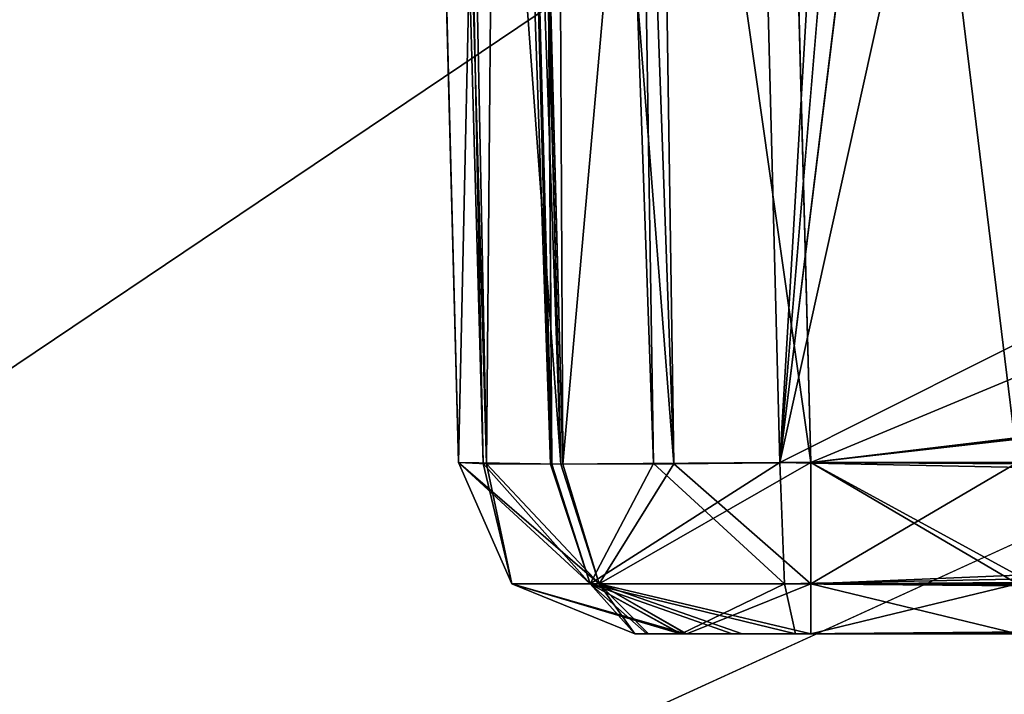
# Model space of a CAD drawing. Header units: millimetres. Extents: x -55 to 55, y -4 to 85.
# Tile 6 of 256: x -49.608 to -48.21, y 1.914 to 2.872. Entities that reach past the tile are written whole.
import ezdxf

# ---------------------------------------------------------------- set-up
doc = ezdxf.new("R2010")
doc.units = ezdxf.units.MM
doc.header["$LTSCALE"] = 74.742497
for name, color, linetype in [('10', 7, 'CONTINUOUS'), ('1081', 7, 'CONTINUOUS'), ('1082', 7, 'CONTINUOUS'), ('1083', 7, 'CONTINUOUS'), ('1084', 7, 'CONTINUOUS'), ('11', 7, 'CONTINUOUS'), ('196', 7, 'CONTINUOUS'), ('197', 7, 'CONTINUOUS'), ('20', 7, 'CONTINUOUS'), ('210', 7, 'CONTINUOUS'), ('211', 7, 'CONTINUOUS'), ('22', 7, 'CONTINUOUS'), ('241', 7, 'CONTINUOUS'), ('243', 7, 'CONTINUOUS'), ('346', 7, 'CONTINUOUS'), ('368', 7, 'CONTINUOUS'), ('369', 7, 'CONTINUOUS'), ('370', 7, 'CONTINUOUS'), ('371', 7, 'CONTINUOUS'), ('384', 7, 'CONTINUOUS'), ('387', 7, 'CONTINUOUS'), ('389', 7, 'CONTINUOUS'), ('390', 7, 'CONTINUOUS'), ('562', 7, 'CONTINUOUS'), ('563', 7, 'CONTINUOUS'), ('569', 7, 'CONTINUOUS'), ('570', 7, 'CONTINUOUS'), ('609', 7, 'CONTINUOUS'), ('610', 7, 'CONTINUOUS'), ('611', 7, 'CONTINUOUS'), ('612', 7, 'CONTINUOUS'), ('613', 7, 'CONTINUOUS'), ('623', 7, 'CONTINUOUS'), ('624', 7, 'CONTINUOUS'), ('625', 7, 'CONTINUOUS'), ('626', 7, 'CONTINUOUS'), ('627', 7, 'CONTINUOUS'), ('631', 7, 'CONTINUOUS'), ('632', 7, 'CONTINUOUS'), ('633', 7, 'CONTINUOUS'), ('634', 7, 'CONTINUOUS'), ('635', 7, 'CONTINUOUS'), ('783', 7, 'CONTINUOUS'), ('8', 7, 'CONTINUOUS'), ('8028', 7, 'CONTINUOUS'), ('8030', 7, 'CONTINUOUS'), ('8091', 7, 'CONTINUOUS'), ('8093', 7, 'CONTINUOUS')]:
    doc.layers.add(name, color=color, linetype=linetype)

msp = doc.modelspace()

# ---------------------------------------------------------------- linework, layer by layer
at = {"layer": '10', "color": 213, "linetype": 'Continuous', "true_color": 0xdb7ad1}
for points in [[(-8.579, 2.2435, -48.985), (-48.924, 19, -49.4238), (-19.2868, 5.6396, -49.074), (-8.579, 2.2435, -48.985)], [(-8.1769, 19, -49.4238), (-48.924, 19, -49.4238), (-8.579, 2.2435, -48.985), (-8.1769, 19, -49.4238)], [(-21.0049, 5.3052, -49.0652), (-48.924, 19, -49.4238), (-21.0851, 2.2435, -48.985), (-21.0049, 5.3052, -49.0652)], [(-48.924, 19, -49.4238), (-48.4852, 2.2435, -48.985), (-21.0851, 2.2435, -48.985), (-48.924, 19, -49.4238)]]:
    msp.add_3dface(points, dxfattribs=at)
at = {"layer": '1081', "color": 213, "linetype": 'Continuous', "true_color": 0xdb7ad1}
for points in [[(-40.1413, 2.2435, 7.3472), (-48.5288, 2.2435, 8.081), (-48.5222, 2.0709, 8.1562), (-40.1413, 2.2435, 7.3472)], [(-40.1347, 2.0709, 7.4224), (-40.1413, 2.2435, 7.3472), (-48.5222, 2.0709, 8.1562), (-40.1347, 2.0709, 7.4224)], [(-48.507, 2, 8.33), (-40.1347, 2.0709, 7.4224), (-48.5222, 2.0709, 8.1562), (-48.507, 2, 8.33)], [(-48.507, 2, 8.33), (-40.1195, 2, 7.5962), (-40.1347, 2.0709, 7.4224), (-48.507, 2, 8.33)]]:
    msp.add_3dface(points, dxfattribs=at)
at = {"layer": '1082', "color": 213, "linetype": 'Continuous', "true_color": 0xdb7ad1}
for points in [[(-48.8546, 2.2411, 8.2423), (-48.985, 2.2435, 8.579), (-48.7981, 2.0709, 8.2923), (-48.8546, 2.2411, 8.2423)], [(-48.985, 2.2435, 8.579), (-48.9096, 2.0709, 8.579), (-48.7981, 2.0709, 8.2923), (-48.985, 2.2435, 8.579)], [(-48.7084, 2.2417, 8.1318), (-48.8546, 2.2411, 8.2423), (-48.7981, 2.0709, 8.2923), (-48.7084, 2.2417, 8.1318)], [(-48.5222, 2.0709, 8.1562), (-48.7084, 2.2417, 8.1318), (-48.7981, 2.0709, 8.2923), (-48.5222, 2.0709, 8.1562)], [(-48.5288, 2.2435, 8.081), (-48.7084, 2.2417, 8.1318), (-48.5222, 2.0709, 8.1562), (-48.5288, 2.2435, 8.081)], [(-48.7351, 2, 8.579), (-48.6699, 2, 8.4106), (-48.9096, 2.0709, 8.579), (-48.7351, 2, 8.579)], [(-48.9096, 2.0709, 8.579), (-48.6699, 2, 8.4106), (-48.7981, 2.0709, 8.2923), (-48.9096, 2.0709, 8.579)], [(-48.6699, 2, 8.4106), (-48.5968, 2, 8.3553), (-48.7981, 2.0709, 8.2923), (-48.6699, 2, 8.4106)], [(-48.507, 2, 8.33), (-48.5222, 2.0709, 8.1562), (-48.7981, 2.0709, 8.2923), (-48.507, 2, 8.33)], [(-48.5968, 2, 8.3553), (-48.507, 2, 8.33), (-48.7981, 2.0709, 8.2923), (-48.5968, 2, 8.3553)]]:
    msp.add_3dface(points, dxfattribs=at)
at = {"layer": '1083', "color": 213, "linetype": 'Continuous', "true_color": 0xdb7ad1}
for points in [[(-48.985, 2.2435, 22.8899), (-48.9455, 2.2414, 23.0846), (-48.9096, 2.0709, 22.8899), (-48.985, 2.2435, 22.8899)], [(-48.9455, 2.2414, 23.0846), (-48.837, 2.2407, 23.2449), (-48.7853, 2.0709, 23.19), (-48.9455, 2.2414, 23.0846)], [(-48.9096, 2.0709, 22.8899), (-48.9455, 2.2414, 23.0846), (-48.7853, 2.0709, 23.19), (-48.9096, 2.0709, 22.8899)], [(-48.837, 2.2407, 23.2449), (-48.4852, 2.2435, 23.3897), (-48.7853, 2.0709, 23.19), (-48.837, 2.2407, 23.2449)], [(-48.4852, 2.2435, 23.3897), (-48.4852, 2.0709, 23.3143), (-48.7853, 2.0709, 23.19), (-48.4852, 2.2435, 23.3897)], [(-48.7351, 2, 22.8899), (-48.9096, 2.0709, 22.8899), (-48.7853, 2.0709, 23.19), (-48.7351, 2, 22.8899)], [(-48.6611, 2, 23.0674), (-48.7154, 2, 22.9873), (-48.7853, 2.0709, 23.19), (-48.6611, 2, 23.0674)], [(-48.4852, 2.0709, 23.3143), (-48.6611, 2, 23.0674), (-48.7853, 2.0709, 23.19), (-48.4852, 2.0709, 23.3143)], [(-48.7154, 2, 22.9873), (-48.7351, 2, 22.8899), (-48.7853, 2.0709, 23.19), (-48.7154, 2, 22.9873)], [(-48.4852, 2, 23.1398), (-48.6611, 2, 23.0674), (-48.4852, 2.0709, 23.3143), (-48.4852, 2, 23.1398)]]:
    msp.add_3dface(points, dxfattribs=at)
at = {"layer": '1084', "color": 213, "linetype": 'Continuous', "true_color": 0xdb7ad1}
for points in [[(-48.9096, 2.0709, 25.0601), (-48.985, 2.2435, 25.0601), (-48.9096, 2.0709, 48.4852), (-48.9096, 2.0709, 25.0601)], [(-48.985, 2.2435, 25.0601), (-48.985, 2.2435, 48.4852), (-48.9096, 2.0709, 48.4852), (-48.985, 2.2435, 25.0601)], [(-48.7351, 2, 48.4852), (-48.7351, 2, 25.0601), (-48.9096, 2.0709, 25.0601), (-48.7351, 2, 48.4852)], [(-48.7351, 2, 48.4852), (-48.9096, 2.0709, 25.0601), (-48.9096, 2.0709, 48.4852), (-48.7351, 2, 48.4852)]]:
    msp.add_3dface(points, dxfattribs=at)
at = {"layer": '11', "color": 213, "linetype": 'Continuous', "true_color": 0xdb7ad1}
for points in [[(-49.4238, 19, 8.1769), (-49.4238, 19, 48.924), (-48.985, 2.2435, 8.579), (-49.4238, 19, 8.1769)], [(-48.985, 2.2435, 25.0601), (-49.0652, 5.3052, 24.9799), (-49.4238, 19, 48.924), (-48.985, 2.2435, 25.0601)], [(-49.4238, 19, -8.1769), (-49.0719, 5.5618, -24.8273), (-48.985, 2.2435, -48.4852), (-49.4238, 19, -8.1769)], [(-48.985, 2.2435, 48.4852), (-48.985, 2.2435, 25.0601), (-49.4238, 19, 48.924), (-48.985, 2.2435, 48.4852)], [(-49.4238, 19, -48.924), (-49.4238, 19, -8.1769), (-48.985, 2.2435, -48.4852), (-49.4238, 19, -48.924)], [(-48.985, 2.2435, -22.8899), (-49.0652, 5.3052, -22.9701), (-49.4238, 19, -8.1769), (-48.985, 2.2435, -22.8899)], [(-48.985, 2.2435, -8.579), (-48.985, 2.2435, -22.8899), (-49.4238, 19, -8.1769), (-48.985, 2.2435, -8.579)], [(-49.4238, 19, 48.924), (-49.074, 5.6396, 23.2618), (-48.985, 2.2435, 8.579), (-49.4238, 19, 48.924)], [(-49.074, 5.6396, 23.2618), (-49.0719, 5.5618, 23.1227), (-48.985, 2.2435, 8.579), (-49.074, 5.6396, 23.2618)], [(-49.0719, 5.5618, -24.8273), (-49.0685, 5.4307, -24.9452), (-48.985, 2.2435, -48.4852), (-49.0719, 5.5618, -24.8273)], [(-49.0719, 5.5618, 23.1227), (-49.0685, 5.4307, 23.0048), (-48.985, 2.2435, 8.579), (-49.0719, 5.5618, 23.1227)], [(-49.0685, 5.4307, -24.9452), (-49.0652, 5.3052, -24.9799), (-48.985, 2.2435, -48.4852), (-49.0685, 5.4307, -24.9452)], [(-49.0685, 5.4307, 23.0048), (-49.0652, 5.3052, 22.9701), (-48.985, 2.2435, 8.579), (-49.0685, 5.4307, 23.0048)], [(-49.0652, 5.3052, -24.9799), (-48.985, 2.2435, -25.0601), (-48.985, 2.2435, -48.4852), (-49.0652, 5.3052, -24.9799)], [(-49.0652, 5.3052, 22.9701), (-48.985, 2.2435, 22.8899), (-48.985, 2.2435, 8.579), (-49.0652, 5.3052, 22.9701)]]:
    msp.add_3dface(points, dxfattribs=at)
at = {"layer": '196', "color": 213, "linetype": 'Continuous', "true_color": 0xdb7ad1}
for points in [[(-48.9675, 19, 7.679), (-48.5288, 2.2435, 8.081), (-47.5489, 19, 7.5548), (-48.9675, 19, 7.679)], [(-48.5288, 2.2435, 8.081), (-47.4481, 15.1498, 7.6472), (-47.5489, 19, 7.5548), (-48.5288, 2.2435, 8.081)], [(-47.1247, 13.6758, 7.6577), (-47.4481, 15.1498, 7.6472), (-48.5288, 2.2435, 8.081), (-47.1247, 13.6758, 7.6577)], [(-46.2779, 12.426, 7.6164), (-47.1247, 13.6758, 7.6577), (-48.5288, 2.2435, 8.081), (-46.2779, 12.426, 7.6164)], [(-40.2501, 6.3983, 7.2475), (-46.2779, 12.426, 7.6164), (-48.5288, 2.2435, 8.081), (-40.2501, 6.3983, 7.2475)], [(-40.1413, 2.2435, 7.3472), (-40.2501, 6.3983, 7.2475), (-48.5288, 2.2435, 8.081), (-40.1413, 2.2435, 7.3472)]]:
    msp.add_3dface(points, dxfattribs=at)
at = {"layer": '197', "color": 213, "linetype": 'Continuous', "true_color": 0xdb7ad1}
for points in [[(-48.5288, 2.2435, -8.081), (-48.9675, 19, -7.679), (-47.1247, 13.6758, -7.6577), (-48.5288, 2.2435, -8.081)], [(-40.1413, 2.2435, -7.3472), (-48.5288, 2.2435, -8.081), (-47.1247, 13.6758, -7.6577), (-40.1413, 2.2435, -7.3472)]]:
    msp.add_3dface(points, dxfattribs=at)
at = {"layer": '20', "color": 213, "linetype": 'Continuous', "true_color": 0xdb7ad1}
for points in [[(-50.9201, 18.8461, 51.9198), (-50.3474, -3.0262, 51.347), (-6.3066, 18.8461, 51.9198), (-50.9201, 18.8461, 51.9198)], [(-6.3066, 18.8461, 51.9198), (-50.3474, -3.0262, 51.347), (-6.2909, 1.6954, 51.4707), (-6.3066, 18.8461, 51.9198)]]:
    msp.add_3dface(points, dxfattribs=at)
at = {"layer": '210', "color": 213, "linetype": 'Continuous', "true_color": 0xdb7ad1}
for points in [[(-50.9818, 1.4611, 5.8078), (-51.4372, 18.8499, 5.8078), (-48.8083, 13.1198, 5.7213), (-50.9818, 1.4611, 5.8078)], [(-42.6606, 1.97, 5.5169), (-50.9818, 1.4611, 5.8078), (-48.8083, 13.1198, 5.7213), (-42.6606, 1.97, 5.5169)], [(-48.5401, 12.7207, 5.7123), (-42.6606, 1.97, 5.5169), (-48.8083, 13.1198, 5.7213), (-48.5401, 12.7207, 5.7123)], [(-42.7916, 6.9722, 5.5169), (-42.6606, 1.97, 5.5169), (-48.5401, 12.7207, 5.7123), (-42.7916, 6.9722, 5.5169)]]:
    msp.add_3dface(points, dxfattribs=at)
at = {"layer": '211', "color": 213, "linetype": 'Continuous', "true_color": 0xdb7ad1}
for points in [[(-50.9818, 1.4611, -5.8078), (-49.044, 18.8499, -5.7243), (-51.4372, 18.8499, -5.8078), (-50.9818, 1.4611, -5.8078)], [(-48.9057, 13.5719, -5.7243), (-49.044, 18.8499, -5.7243), (-50.9818, 1.4611, -5.8078), (-48.9057, 13.5719, -5.7243)], [(-48.8075, 13.1177, -5.7212), (-48.9057, 13.5719, -5.7243), (-50.9818, 1.4611, -5.8078), (-48.8075, 13.1177, -5.7212)], [(-48.5401, 12.7207, -5.7123), (-48.8075, 13.1177, -5.7212), (-50.9818, 1.4611, -5.8078), (-48.5401, 12.7207, -5.7123)], [(-42.7916, 6.9722, -5.5169), (-48.5401, 12.7207, -5.7123), (-50.9818, 1.4611, -5.8078), (-42.7916, 6.9722, -5.5169)], [(-42.6606, 1.97, -5.5169), (-42.7916, 6.9722, -5.5169), (-50.9818, 1.4611, -5.8078), (-42.6606, 1.97, -5.5169)]]:
    msp.add_3dface(points, dxfattribs=at)
at = {"layer": '22', "color": 213, "linetype": 'Continuous', "true_color": 0xdb7ad1}
for points in [[(-50.3474, -3.0262, -51.347), (-50.9201, 18.8461, -51.9198), (-6.3066, 18.8461, -51.9198), (-50.3474, -3.0262, -51.347)], [(-6.2909, 1.6954, -51.4707), (-50.3474, -3.0262, -51.347), (-6.3066, 18.8461, -51.9198), (-6.2909, 1.6954, -51.4707)]]:
    msp.add_3dface(points, dxfattribs=at)
at = {"layer": '241', "color": 213, "linetype": 'Continuous', "true_color": 0xdb7ad1}
for points in [[(-42.6606, 1.97, -5.5169), (-50.9818, 1.4611, -5.8078), (-50.9798, 1.1074, -5.6618), (-42.6606, 1.97, -5.5169)], [(-42.6606, 1.97, -5.5169), (-50.9798, 1.1074, -5.6618), (-42.6595, 1.9526, -5.5165), (-42.6606, 1.97, -5.5169)], [(-42.6595, 1.9526, -5.5165), (-50.9798, 1.1074, -5.6618), (-42.6441, 1.6172, -5.3703), (-42.6595, 1.9526, -5.5165)]]:
    msp.add_3dface(points, dxfattribs=at)
at = {"layer": '243', "color": 213, "linetype": 'Continuous', "true_color": 0xdb7ad1}
msp.add_3dface([(-50.9818, 1.4611, 5.8078), (-42.6606, 1.97, 5.5169), (-42.6441, 1.6172, 5.3703), (-50.9818, 1.4611, 5.8078)], dxfattribs=at)
at = {"layer": '346', "color": 213, "linetype": 'Continuous', "true_color": 0xdb7ad1}
for points in [[(-48.7351, 2, -25.0601), (-48.7154, 2, -24.9627), (-48.7351, 2, -48.4852), (-48.7351, 2, -25.0601)], [(-48.7351, 2, -48.4852), (-48.7154, 2, -24.9627), (-48.6626, 2, -48.6612), (-48.7351, 2, -48.4852)], [(-48.7351, 2, 8.579), (-48.7154, 2, 22.9873), (-48.6699, 2, 8.4106), (-48.7351, 2, 8.579)], [(-48.7351, 2, 22.8899), (-48.7154, 2, 22.9873), (-48.7351, 2, 8.579), (-48.7351, 2, 22.8899)], [(-48.7177, 2, -8.4872), (-48.6689, 2, -8.4095), (-48.7351, 2, -22.8899), (-48.7177, 2, -8.4872)], [(-48.7351, 2, -22.8899), (-48.6689, 2, -8.4095), (-48.6626, 2, -23.0659), (-48.7351, 2, -22.8899)], [(-48.7351, 2, -8.579), (-48.7177, 2, -8.4872), (-48.7351, 2, -22.8899), (-48.7351, 2, -8.579)], [(-48.7351, 2, 25.0601), (-48.7154, 2, 48.5825), (-48.6626, 2, 24.8841), (-48.7351, 2, 25.0601)], [(-48.7351, 2, 48.4852), (-48.7154, 2, 48.5825), (-48.7351, 2, 25.0601), (-48.7351, 2, 48.4852)], [(-48.7154, 2, 22.9873), (-48.6611, 2, 23.0674), (-48.6699, 2, 8.4106), (-48.7154, 2, 22.9873)], [(-48.7154, 2, -24.9627), (-48.6611, 2, -24.8826), (-48.6626, 2, -48.6612), (-48.7154, 2, -24.9627)], [(-48.7154, 2, 48.5825), (-48.6612, 2, 48.6626), (-48.6626, 2, 24.8841), (-48.7154, 2, 48.5825)], [(-48.6699, 2, 8.4106), (-48.6611, 2, 23.0674), (-48.5968, 2, 8.3553), (-48.6699, 2, 8.4106)], [(-48.6689, 2, -8.4095), (-48.507, 2, -8.33), (-48.6626, 2, -23.0659), (-48.6689, 2, -8.4095)], [(-48.6626, 2, -48.6612), (-48.6611, 2, -24.8826), (-48.5825, 2, -48.7154), (-48.6626, 2, -48.6612)], [(-48.6626, 2, -23.0659), (-48.507, 2, -8.33), (-48.5825, 2, -23.1201), (-48.6626, 2, -23.0659)], [(-48.6626, 2, 24.8841), (-48.6612, 2, 48.6626), (-48.5825, 2, 24.8299), (-48.6626, 2, 24.8841)], [(-48.6612, 2, 48.6626), (-48.4852, 2, 48.7351), (-48.5825, 2, 24.8299), (-48.6612, 2, 48.6626)], [(-48.6611, 2, 23.0674), (-48.4852, 2, 23.1398), (-48.5968, 2, 8.3553), (-48.6611, 2, 23.0674)], [(-48.6611, 2, -24.8826), (-48.4852, 2, -24.8102), (-48.5825, 2, -48.7154), (-48.6611, 2, -24.8826)], [(-48.5968, 2, 8.3553), (-48.4852, 2, 23.1398), (-48.507, 2, 8.33), (-48.5968, 2, 8.3553)], [(-48.5825, 2, -48.7154), (-48.4852, 2, -24.8102), (-48.4852, 2, -48.7351), (-48.5825, 2, -48.7154)], [(-48.5825, 2, -23.1201), (-48.507, 2, -8.33), (-48.4852, 2, -23.1398), (-48.5825, 2, -23.1201)], [(-48.4852, 2, 48.7351), (-48.4852, 2, 24.8102), (-48.5825, 2, 24.8299), (-48.4852, 2, 48.7351)], [(-48.4852, 2, 23.1398), (-48.1914, 2, 23.1398), (-48.507, 2, 8.33), (-48.4852, 2, 23.1398)], [(-48.1914, 2, 23.1398), (-48.1914, 2, 9.5293), (-48.507, 2, 8.33), (-48.1914, 2, 23.1398)], [(-48.507, 2, -8.33), (-40.1195, 2, -7.5962), (-47.5072, 2, -8.7826), (-48.507, 2, -8.33)], [(-48.1914, 2, 9.5293), (-48.1378, 2, 9.2508), (-48.507, 2, 8.33), (-48.1914, 2, 9.5293)], [(-48.1378, 2, 9.2508), (-47.9916, 2, 9.0196), (-48.507, 2, 8.33), (-48.1378, 2, 9.2508)], [(-47.9916, 2, 9.0196), (-47.5072, 2, 8.7826), (-48.507, 2, 8.33), (-47.9916, 2, 9.0196)], [(-48.507, 2, 8.33), (-47.5072, 2, 8.7826), (-40.1195, 2, 7.5962), (-48.507, 2, 8.33)], [(-48.4852, 2, -23.1398), (-48.507, 2, -8.33), (-48.1914, 2, -9.5293), (-48.4852, 2, -23.1398)], [(-48.1914, 2, -9.5293), (-48.507, 2, -8.33), (-47.9975, 2, -9.0261), (-48.1914, 2, -9.5293)], [(-47.9975, 2, -9.0261), (-48.507, 2, -8.33), (-47.7799, 2, -8.8602), (-47.9975, 2, -9.0261)], [(-47.7799, 2, -8.8602), (-48.507, 2, -8.33), (-47.5072, 2, -8.7826), (-47.7799, 2, -8.8602)], [(-47.9713, 2, -47.9725), (-47.4419, 2, -48.1914), (-48.4852, 2, -48.7351), (-47.9713, 2, -47.9725)], [(-48.4852, 2, -48.7351), (-47.4419, 2, -48.1914), (-21.0851, 2, -48.7351), (-48.4852, 2, -48.7351)], [(-48.1914, 2, -47.4419), (-47.9713, 2, -47.9725), (-48.4852, 2, -48.7351), (-48.1914, 2, -47.4419)], [(-48.1914, 2, -24.8102), (-48.1914, 2, -47.4419), (-48.4852, 2, -48.7351), (-48.1914, 2, -24.8102)], [(-48.4852, 2, -24.8102), (-48.1914, 2, -24.8102), (-48.4852, 2, -48.7351), (-48.4852, 2, -24.8102)], [(-48.1914, 2, 47.4419), (-48.4852, 2, 24.8102), (-48.4852, 2, 48.7351), (-48.1914, 2, 47.4419)], [(-48.1914, 2, 24.8102), (-48.4852, 2, 24.8102), (-48.1914, 2, 47.4419), (-48.1914, 2, 24.8102)], [(-48.1914, 2, -23.1398), (-48.4852, 2, -23.1398), (-48.1914, 2, -9.5293), (-48.1914, 2, -23.1398)], [(-21.0851, 2, 48.7351), (-47.4419, 2, 48.1914), (-48.4852, 2, 48.7351), (-21.0851, 2, 48.7351)], [(-47.9725, 2, 47.9713), (-48.1914, 2, 47.4419), (-48.4852, 2, 48.7351), (-47.9725, 2, 47.9713)], [(-47.4419, 2, 48.1914), (-47.9725, 2, 47.9713), (-48.4852, 2, 48.7351), (-47.4419, 2, 48.1914)]]:
    msp.add_3dface(points, dxfattribs=at)
at = {"layer": '368', "color": 213, "linetype": 'Continuous', "true_color": 0xdb7ad1}
for points in [[(-48.5654, 5.3052, 24.4801), (-47.4993, 1.9453, 24.5681), (-21.1244, 0.7435, 24.5996), (-48.5654, 5.3052, 24.4801)], [(-47.6853, 2.1279, 24.5633), (-47.4993, 1.9453, 24.5681), (-48.5654, 5.3052, 24.4801), (-47.6853, 2.1279, 24.5633)], [(-47.8764, 2.2112, 24.5611), (-47.6853, 2.1279, 24.5633), (-48.5654, 5.3052, 24.4801), (-47.8764, 2.2112, 24.5611)], [(-48.059, 2.2407, 24.5603), (-47.8764, 2.2112, 24.5611), (-48.5654, 5.3052, 24.4801), (-48.059, 2.2407, 24.5603)], [(-48.1914, 2.2435, 24.5603), (-48.059, 2.2407, 24.5603), (-48.5654, 5.3052, 24.4801), (-48.1914, 2.2435, 24.5603)], [(-48.4852, 2.2435, 24.5603), (-48.1914, 2.2435, 24.5603), (-48.5654, 5.3052, 24.4801), (-48.4852, 2.2435, 24.5603)], [(-21.0049, 5.3052, 24.4801), (-48.5654, 5.3052, 24.4801), (-21.1244, 0.7435, 24.5996), (-21.0049, 5.3052, 24.4801)]]:
    msp.add_3dface(points, dxfattribs=at)
at = {"layer": '369', "color": 213, "linetype": 'Continuous', "true_color": 0xdb7ad1}
for points in [[(-48.5654, 5.3052, 23.4699), (-21.0049, 5.3052, 23.4699), (-48.4852, 2.2435, 23.3897), (-48.5654, 5.3052, 23.4699)], [(-21.0049, 5.3052, 23.4699), (-48.1914, 2.2435, 23.3897), (-48.4852, 2.2435, 23.3897), (-21.0049, 5.3052, 23.4699)]]:
    msp.add_3dface(points, dxfattribs=at)
at = {"layer": '370', "color": 213, "linetype": 'Continuous', "true_color": 0xdb7ad1}
for points in [[(-48.4852, 2.2435, -23.3897), (-48.1914, 2.2435, -23.3897), (-48.5654, 5.3052, -23.4699), (-48.4852, 2.2435, -23.3897)], [(-48.1914, 2.2435, -23.3897), (-48.059, 2.2407, -23.3897), (-48.5654, 5.3052, -23.4699), (-48.1914, 2.2435, -23.3897)], [(-48.059, 2.2407, -23.3897), (-47.8764, 2.2112, -23.3889), (-48.5654, 5.3052, -23.4699), (-48.059, 2.2407, -23.3897)], [(-47.8764, 2.2112, -23.3889), (-47.6853, 2.1279, -23.3867), (-48.5654, 5.3052, -23.4699), (-47.8764, 2.2112, -23.3889)], [(-48.5654, 5.3052, -23.4699), (-47.4993, 1.9453, -23.3819), (-21.1244, 0.7435, -23.3504), (-48.5654, 5.3052, -23.4699)], [(-47.6853, 2.1279, -23.3867), (-47.4993, 1.9453, -23.3819), (-48.5654, 5.3052, -23.4699), (-47.6853, 2.1279, -23.3867)], [(-21.0049, 5.3052, -23.4699), (-48.5654, 5.3052, -23.4699), (-21.1244, 0.7435, -23.3504), (-21.0049, 5.3052, -23.4699)]]:
    msp.add_3dface(points, dxfattribs=at)
at = {"layer": '371', "color": 213, "linetype": 'Continuous', "true_color": 0xdb7ad1}
for points in [[(-48.5654, 5.3052, -24.4801), (-21.0049, 5.3052, -24.4801), (-48.4852, 2.2435, -24.5603), (-48.5654, 5.3052, -24.4801)], [(-21.0049, 5.3052, -24.4801), (-48.1914, 2.2435, -24.5603), (-48.4852, 2.2435, -24.5603), (-21.0049, 5.3052, -24.4801)]]:
    msp.add_3dface(points, dxfattribs=at)
at = {"layer": '384', "color": 213, "linetype": 'Continuous', "true_color": 0xdb7ad1}
for points in [[(-48.985, 2.2435, 22.8899), (-49.0652, 5.3052, 22.9701), (-48.9187, 5.2998, 23.3234), (-48.985, 2.2435, 22.8899)], [(-48.9455, 2.2414, 23.0846), (-48.985, 2.2435, 22.8899), (-48.9187, 5.2998, 23.3234), (-48.9455, 2.2414, 23.0846)], [(-48.837, 2.2407, 23.2449), (-48.9455, 2.2414, 23.0846), (-48.9187, 5.2998, 23.3234), (-48.837, 2.2407, 23.2449)], [(-48.5654, 5.3052, 23.4699), (-48.837, 2.2407, 23.2449), (-48.9187, 5.2998, 23.3234), (-48.5654, 5.3052, 23.4699)], [(-48.5654, 5.3052, 23.4699), (-48.4852, 2.2435, 23.3897), (-48.837, 2.2407, 23.2449), (-48.5654, 5.3052, 23.4699)]]:
    msp.add_3dface(points, dxfattribs=at)
at = {"layer": '387', "color": 213, "linetype": 'Continuous', "true_color": 0xdb7ad1}
for points in [[(-48.9187, 5.2998, 24.6266), (-49.0652, 5.3052, 24.9799), (-48.84, 2.2407, 24.7082), (-48.9187, 5.2998, 24.6266)], [(-49.0652, 5.3052, 24.9799), (-48.985, 2.2435, 25.0601), (-48.84, 2.2407, 24.7082), (-49.0652, 5.3052, 24.9799)], [(-48.4852, 2.2435, 24.5603), (-48.5654, 5.3052, 24.4801), (-48.9187, 5.2998, 24.6266), (-48.4852, 2.2435, 24.5603)], [(-48.6797, 2.2414, 24.5997), (-48.9187, 5.2998, 24.6266), (-48.84, 2.2407, 24.7082), (-48.6797, 2.2414, 24.5997)], [(-48.4852, 2.2435, 24.5603), (-48.9187, 5.2998, 24.6266), (-48.6797, 2.2414, 24.5997), (-48.4852, 2.2435, 24.5603)]]:
    msp.add_3dface(points, dxfattribs=at)
at = {"layer": '389', "color": 213, "linetype": 'Continuous', "true_color": 0xdb7ad1}
for points in [[(-48.9187, 5.2998, -23.3234), (-49.0652, 5.3052, -22.9701), (-48.84, 2.2407, -23.2418), (-48.9187, 5.2998, -23.3234)], [(-49.0652, 5.3052, -22.9701), (-48.985, 2.2435, -22.8899), (-48.84, 2.2407, -23.2418), (-49.0652, 5.3052, -22.9701)], [(-48.4852, 2.2435, -23.3897), (-48.5654, 5.3052, -23.4699), (-48.9187, 5.2998, -23.3234), (-48.4852, 2.2435, -23.3897)], [(-48.6797, 2.2414, -23.3503), (-48.9187, 5.2998, -23.3234), (-48.84, 2.2407, -23.2418), (-48.6797, 2.2414, -23.3503)], [(-48.4852, 2.2435, -23.3897), (-48.9187, 5.2998, -23.3234), (-48.6797, 2.2414, -23.3503), (-48.4852, 2.2435, -23.3897)]]:
    msp.add_3dface(points, dxfattribs=at)
at = {"layer": '390', "color": 213, "linetype": 'Continuous', "true_color": 0xdb7ad1}
for points in [[(-48.985, 2.2435, -25.0601), (-49.0652, 5.3052, -24.9799), (-48.9187, 5.2998, -24.6266), (-48.985, 2.2435, -25.0601)], [(-48.985, 2.2435, -25.0601), (-48.9187, 5.2998, -24.6266), (-48.9455, 2.2414, -24.8654), (-48.985, 2.2435, -25.0601)], [(-48.9455, 2.2414, -24.8654), (-48.9187, 5.2998, -24.6266), (-48.837, 2.2407, -24.7051), (-48.9455, 2.2414, -24.8654)], [(-48.9187, 5.2998, -24.6266), (-48.5654, 5.3052, -24.4801), (-48.837, 2.2407, -24.7051), (-48.9187, 5.2998, -24.6266)], [(-48.5654, 5.3052, -24.4801), (-48.4852, 2.2435, -24.5603), (-48.837, 2.2407, -24.7051), (-48.5654, 5.3052, -24.4801)]]:
    msp.add_3dface(points, dxfattribs=at)
at = {"layer": '562', "color": 213, "linetype": 'Continuous', "true_color": 0xdb7ad1}
for points in [[(-49.4238, 19, -48.9257), (-49.4238, 19, -48.924), (-48.84, 2.2407, -48.8371), (-49.4238, 19, -48.9257)], [(-49.4238, 19, -48.924), (-48.985, 2.2435, -48.4852), (-48.84, 2.2407, -48.8371), (-49.4238, 19, -48.924)], [(-49.2771, 18.9883, -49.2771), (-49.4238, 19, -48.9257), (-48.84, 2.2407, -48.8371), (-49.2771, 18.9883, -49.2771)], [(-48.9257, 19, -49.4238), (-49.2771, 18.9883, -49.2771), (-48.6797, 2.2414, -48.9456), (-48.9257, 19, -49.4238)], [(-48.4852, 2.2435, -48.985), (-48.9257, 19, -49.4238), (-48.6797, 2.2414, -48.9456), (-48.4852, 2.2435, -48.985)], [(-48.4852, 2.2435, -48.985), (-48.924, 19, -49.4238), (-48.9257, 19, -49.4238), (-48.4852, 2.2435, -48.985)], [(-48.6797, 2.2414, -48.9456), (-49.2771, 18.9883, -49.2771), (-48.84, 2.2407, -48.8371), (-48.6797, 2.2414, -48.9456)]]:
    msp.add_3dface(points, dxfattribs=at)
at = {"layer": '563', "color": 213, "linetype": 'Continuous', "true_color": 0xdb7ad1}
for points in [[(-48.985, 2.2435, 48.4852), (-49.4238, 19, 48.9257), (-48.9456, 2.2414, 48.6797), (-48.985, 2.2435, 48.4852)], [(-49.4238, 19, 48.9257), (-49.2771, 18.9883, 49.2771), (-48.9456, 2.2414, 48.6797), (-49.4238, 19, 48.9257)], [(-48.985, 2.2435, 48.4852), (-49.4238, 19, 48.924), (-49.4238, 19, 48.9257), (-48.985, 2.2435, 48.4852)], [(-49.2771, 18.9883, 49.2771), (-48.9257, 19, 49.4238), (-48.8371, 2.2407, 48.84), (-49.2771, 18.9883, 49.2771)], [(-48.9257, 19, 49.4238), (-48.924, 19, 49.4238), (-48.8371, 2.2407, 48.84), (-48.9257, 19, 49.4238)], [(-48.924, 19, 49.4238), (-48.4852, 2.2435, 48.985), (-48.8371, 2.2407, 48.84), (-48.924, 19, 49.4238)], [(-48.9456, 2.2414, 48.6797), (-49.2771, 18.9883, 49.2771), (-48.8371, 2.2407, 48.84), (-48.9456, 2.2414, 48.6797)]]:
    msp.add_3dface(points, dxfattribs=at)
at = {"layer": '569', "color": 213, "linetype": 'Continuous', "true_color": 0xdb7ad1}
for points in [[(-49.2923, 18.99, 7.8394), (-49.4238, 19, 8.1753), (-48.8546, 2.2411, 8.2423), (-49.2923, 18.99, 7.8394)], [(-49.4238, 19, 8.1769), (-48.985, 2.2435, 8.579), (-48.8546, 2.2411, 8.2423), (-49.4238, 19, 8.1769)], [(-49.4238, 19, 8.1753), (-49.4238, 19, 8.1769), (-48.8546, 2.2411, 8.2423), (-49.4238, 19, 8.1753)], [(-48.9691, 19, 7.6791), (-49.2923, 18.99, 7.8394), (-48.7084, 2.2417, 8.1318), (-48.9691, 19, 7.6791)], [(-48.5288, 2.2435, 8.081), (-48.9675, 19, 7.679), (-48.9691, 19, 7.6791), (-48.5288, 2.2435, 8.081)], [(-48.5288, 2.2435, 8.081), (-48.9691, 19, 7.6791), (-48.7084, 2.2417, 8.1318), (-48.5288, 2.2435, 8.081)], [(-48.7084, 2.2417, 8.1318), (-49.2923, 18.99, 7.8394), (-48.8546, 2.2411, 8.2423), (-48.7084, 2.2417, 8.1318)]]:
    msp.add_3dface(points, dxfattribs=at)
at = {"layer": '570', "color": 213, "linetype": 'Continuous', "true_color": 0xdb7ad1}
for points in [[(-49.4238, 19, -8.1753), (-49.2923, 18.99, -7.8394), (-48.9501, 2.2417, -8.3954), (-49.4238, 19, -8.1753)], [(-48.985, 2.2435, -8.579), (-49.4238, 19, -8.1753), (-48.9501, 2.2417, -8.3954), (-48.985, 2.2435, -8.579)], [(-48.985, 2.2435, -8.579), (-49.4238, 19, -8.1769), (-49.4238, 19, -8.1753), (-48.985, 2.2435, -8.579)], [(-49.2923, 18.99, -7.8394), (-48.9691, 19, -7.6791), (-48.8526, 2.2411, -8.2402), (-49.2923, 18.99, -7.8394)], [(-48.9691, 19, -7.6791), (-48.9675, 19, -7.679), (-48.8526, 2.2411, -8.2402), (-48.9691, 19, -7.6791)], [(-48.9675, 19, -7.679), (-48.5288, 2.2435, -8.081), (-48.8526, 2.2411, -8.2402), (-48.9675, 19, -7.679)], [(-48.9501, 2.2417, -8.3954), (-49.2923, 18.99, -7.8394), (-48.8526, 2.2411, -8.2402), (-48.9501, 2.2417, -8.3954)]]:
    msp.add_3dface(points, dxfattribs=at)
at = {"layer": '609', "color": 213, "linetype": 'Continuous', "true_color": 0xdb7ad1}
for points in [[(-21.0851, 2.2435, -48.985), (-48.4852, 2.2435, -48.985), (-48.4852, 2.0709, -48.9096), (-21.0851, 2.2435, -48.985)], [(-21.0851, 2.0709, -48.9096), (-21.0851, 2.2435, -48.985), (-48.4852, 2.0709, -48.9096), (-21.0851, 2.0709, -48.9096)], [(-48.4852, 2, -48.7351), (-21.0851, 2, -48.7351), (-21.0851, 2.0709, -48.9096), (-48.4852, 2, -48.7351)], [(-48.4852, 2, -48.7351), (-21.0851, 2.0709, -48.9096), (-48.4852, 2.0709, -48.9096), (-48.4852, 2, -48.7351)]]:
    msp.add_3dface(points, dxfattribs=at)
at = {"layer": '610', "color": 213, "linetype": 'Continuous', "true_color": 0xdb7ad1}
for points in [[(-48.84, 2.2407, -48.8371), (-48.985, 2.2435, -48.4852), (-48.7853, 2.0709, -48.7853), (-48.84, 2.2407, -48.8371)], [(-48.985, 2.2435, -48.4852), (-48.9096, 2.0709, -48.4852), (-48.7853, 2.0709, -48.7853), (-48.985, 2.2435, -48.4852)], [(-48.6797, 2.2414, -48.9456), (-48.84, 2.2407, -48.8371), (-48.7853, 2.0709, -48.7853), (-48.6797, 2.2414, -48.9456)], [(-48.4852, 2.0709, -48.9096), (-48.6797, 2.2414, -48.9456), (-48.7853, 2.0709, -48.7853), (-48.4852, 2.0709, -48.9096)], [(-48.4852, 2.2435, -48.985), (-48.6797, 2.2414, -48.9456), (-48.4852, 2.0709, -48.9096), (-48.4852, 2.2435, -48.985)], [(-48.9096, 2.0709, -48.4852), (-48.6626, 2, -48.6612), (-48.7853, 2.0709, -48.7853), (-48.9096, 2.0709, -48.4852)], [(-48.7351, 2, -48.4852), (-48.6626, 2, -48.6612), (-48.9096, 2.0709, -48.4852), (-48.7351, 2, -48.4852)], [(-48.5825, 2, -48.7154), (-48.4852, 2, -48.7351), (-48.7853, 2.0709, -48.7853), (-48.5825, 2, -48.7154)], [(-48.6626, 2, -48.6612), (-48.5825, 2, -48.7154), (-48.7853, 2.0709, -48.7853), (-48.6626, 2, -48.6612)], [(-48.4852, 2, -48.7351), (-48.4852, 2.0709, -48.9096), (-48.7853, 2.0709, -48.7853), (-48.4852, 2, -48.7351)]]:
    msp.add_3dface(points, dxfattribs=at)
at = {"layer": '611', "color": 213, "linetype": 'Continuous', "true_color": 0xdb7ad1}
for points in [[(-48.9096, 2.0709, -48.4852), (-48.985, 2.2435, -48.4852), (-48.9096, 2.0709, -25.0601), (-48.9096, 2.0709, -48.4852)], [(-48.985, 2.2435, -48.4852), (-48.985, 2.2435, -25.0601), (-48.9096, 2.0709, -25.0601), (-48.985, 2.2435, -48.4852)], [(-48.7351, 2, -25.0601), (-48.7351, 2, -48.4852), (-48.9096, 2.0709, -48.4852), (-48.7351, 2, -25.0601)], [(-48.7351, 2, -25.0601), (-48.9096, 2.0709, -48.4852), (-48.9096, 2.0709, -25.0601), (-48.7351, 2, -25.0601)]]:
    msp.add_3dface(points, dxfattribs=at)
at = {"layer": '612', "color": 213, "linetype": 'Continuous', "true_color": 0xdb7ad1}
for points in [[(-48.985, 2.2435, -25.0601), (-48.9455, 2.2414, -24.8654), (-48.9096, 2.0709, -25.0601), (-48.985, 2.2435, -25.0601)], [(-48.9455, 2.2414, -24.8654), (-48.837, 2.2407, -24.7051), (-48.7853, 2.0709, -24.76), (-48.9455, 2.2414, -24.8654)], [(-48.9096, 2.0709, -25.0601), (-48.9455, 2.2414, -24.8654), (-48.7853, 2.0709, -24.76), (-48.9096, 2.0709, -25.0601)], [(-48.837, 2.2407, -24.7051), (-48.4852, 2.2435, -24.5603), (-48.7853, 2.0709, -24.76), (-48.837, 2.2407, -24.7051)], [(-48.4852, 2.2435, -24.5603), (-48.4852, 2.0709, -24.6357), (-48.7853, 2.0709, -24.76), (-48.4852, 2.2435, -24.5603)], [(-48.7351, 2, -25.0601), (-48.9096, 2.0709, -25.0601), (-48.7853, 2.0709, -24.76), (-48.7351, 2, -25.0601)], [(-48.7154, 2, -24.9627), (-48.7351, 2, -25.0601), (-48.7853, 2.0709, -24.76), (-48.7154, 2, -24.9627)], [(-48.6611, 2, -24.8826), (-48.7154, 2, -24.9627), (-48.7853, 2.0709, -24.76), (-48.6611, 2, -24.8826)], [(-48.4852, 2.0709, -24.6357), (-48.6611, 2, -24.8826), (-48.7853, 2.0709, -24.76), (-48.4852, 2.0709, -24.6357)], [(-48.4852, 2, -24.8102), (-48.6611, 2, -24.8826), (-48.4852, 2.0709, -24.6357), (-48.4852, 2, -24.8102)]]:
    msp.add_3dface(points, dxfattribs=at)
at = {"layer": '613', "color": 213, "linetype": 'Continuous', "true_color": 0xdb7ad1}
for points in [[(-48.4852, 2.0709, -24.6357), (-48.4852, 2.2435, -24.5603), (-48.1914, 2.0709, -24.6357), (-48.4852, 2.0709, -24.6357)], [(-48.1914, 2.0709, -24.6357), (-48.4852, 2.2435, -24.5603), (-48.1914, 2.0831, -24.6241), (-48.1914, 2.0709, -24.6357)], [(-48.4852, 2.2435, -24.5603), (-48.1914, 2.2435, -24.5603), (-48.1914, 2.0831, -24.6241), (-48.4852, 2.2435, -24.5603)], [(-48.1914, 2, -24.8102), (-48.4852, 2, -24.8102), (-48.4852, 2.0709, -24.6357), (-48.1914, 2, -24.8102)], [(-48.1914, 2, -24.8102), (-48.4852, 2.0709, -24.6357), (-48.1914, 2.0709, -24.6357), (-48.1914, 2, -24.8102)]]:
    msp.add_3dface(points, dxfattribs=at)
at = {"layer": '623', "color": 213, "linetype": 'Continuous', "true_color": 0xdb7ad1}
for points in [[(-48.1914, 2.2435, -23.3897), (-48.4852, 2.2435, -23.3897), (-48.4852, 2.0709, -23.3143), (-48.1914, 2.2435, -23.3897)], [(-48.1914, 2.2435, -23.3897), (-48.4852, 2.0709, -23.3143), (-48.1914, 2.0831, -23.3259), (-48.1914, 2.2435, -23.3897)], [(-48.1914, 2.0831, -23.3259), (-48.4852, 2.0709, -23.3143), (-48.1914, 2.0709, -23.3143), (-48.1914, 2.0831, -23.3259)], [(-48.4852, 2.0709, -23.3143), (-48.4852, 2, -23.1398), (-48.1914, 2.0709, -23.3143), (-48.4852, 2.0709, -23.3143)], [(-48.4852, 2, -23.1398), (-48.1914, 2, -23.1398), (-48.1914, 2.0709, -23.3143), (-48.4852, 2, -23.1398)]]:
    msp.add_3dface(points, dxfattribs=at)
at = {"layer": '624', "color": 213, "linetype": 'Continuous', "true_color": 0xdb7ad1}
for points in [[(-48.84, 2.2407, -23.2418), (-48.985, 2.2435, -22.8899), (-48.7853, 2.0709, -23.19), (-48.84, 2.2407, -23.2418)], [(-48.985, 2.2435, -22.8899), (-48.9096, 2.0709, -22.8899), (-48.7853, 2.0709, -23.19), (-48.985, 2.2435, -22.8899)], [(-48.6797, 2.2414, -23.3503), (-48.84, 2.2407, -23.2418), (-48.7853, 2.0709, -23.19), (-48.6797, 2.2414, -23.3503)], [(-48.4852, 2.0709, -23.3143), (-48.6797, 2.2414, -23.3503), (-48.7853, 2.0709, -23.19), (-48.4852, 2.0709, -23.3143)], [(-48.4852, 2.2435, -23.3897), (-48.6797, 2.2414, -23.3503), (-48.4852, 2.0709, -23.3143), (-48.4852, 2.2435, -23.3897)], [(-48.9096, 2.0709, -22.8899), (-48.6626, 2, -23.0659), (-48.7853, 2.0709, -23.19), (-48.9096, 2.0709, -22.8899)], [(-48.7351, 2, -22.8899), (-48.6626, 2, -23.0659), (-48.9096, 2.0709, -22.8899), (-48.7351, 2, -22.8899)], [(-48.6626, 2, -23.0659), (-48.5825, 2, -23.1201), (-48.7853, 2.0709, -23.19), (-48.6626, 2, -23.0659)], [(-48.5825, 2, -23.1201), (-48.4852, 2, -23.1398), (-48.7853, 2.0709, -23.19), (-48.5825, 2, -23.1201)], [(-48.4852, 2, -23.1398), (-48.4852, 2.0709, -23.3143), (-48.7853, 2.0709, -23.19), (-48.4852, 2, -23.1398)]]:
    msp.add_3dface(points, dxfattribs=at)
at = {"layer": '625', "color": 213, "linetype": 'Continuous', "true_color": 0xdb7ad1}
for points in [[(-48.9096, 2.0709, -22.8899), (-48.985, 2.2435, -22.8899), (-48.9096, 2.0709, -8.579), (-48.9096, 2.0709, -22.8899)], [(-48.985, 2.2435, -22.8899), (-48.985, 2.2435, -8.579), (-48.9096, 2.0709, -8.579), (-48.985, 2.2435, -22.8899)], [(-48.7351, 2, -8.579), (-48.9096, 2.0709, -22.8899), (-48.9096, 2.0709, -8.579), (-48.7351, 2, -8.579)], [(-48.7351, 2, -8.579), (-48.7351, 2, -22.8899), (-48.9096, 2.0709, -22.8899), (-48.7351, 2, -8.579)]]:
    msp.add_3dface(points, dxfattribs=at)
at = {"layer": '626', "color": 213, "linetype": 'Continuous', "true_color": 0xdb7ad1}
for points in [[(-48.985, 2.2435, -8.579), (-48.9501, 2.2417, -8.3954), (-48.9096, 2.0709, -8.579), (-48.985, 2.2435, -8.579)], [(-48.9096, 2.0709, -8.579), (-48.9501, 2.2417, -8.3954), (-48.7981, 2.0709, -8.2923), (-48.9096, 2.0709, -8.579)], [(-48.9501, 2.2417, -8.3954), (-48.8526, 2.2411, -8.2402), (-48.7981, 2.0709, -8.2923), (-48.9501, 2.2417, -8.3954)], [(-48.8526, 2.2411, -8.2402), (-48.5288, 2.2435, -8.081), (-48.7981, 2.0709, -8.2923), (-48.8526, 2.2411, -8.2402)], [(-48.5288, 2.2435, -8.081), (-48.5222, 2.0709, -8.1562), (-48.7981, 2.0709, -8.2923), (-48.5288, 2.2435, -8.081)], [(-48.7351, 2, -8.579), (-48.9096, 2.0709, -8.579), (-48.7981, 2.0709, -8.2923), (-48.7351, 2, -8.579)], [(-48.6689, 2, -8.4095), (-48.7177, 2, -8.4872), (-48.7981, 2.0709, -8.2923), (-48.6689, 2, -8.4095)], [(-48.5222, 2.0709, -8.1562), (-48.6689, 2, -8.4095), (-48.7981, 2.0709, -8.2923), (-48.5222, 2.0709, -8.1562)], [(-48.7177, 2, -8.4872), (-48.7351, 2, -8.579), (-48.7981, 2.0709, -8.2923), (-48.7177, 2, -8.4872)], [(-48.507, 2, -8.33), (-48.6689, 2, -8.4095), (-48.5222, 2.0709, -8.1562), (-48.507, 2, -8.33)]]:
    msp.add_3dface(points, dxfattribs=at)
at = {"layer": '627', "color": 213, "linetype": 'Continuous', "true_color": 0xdb7ad1}
for points in [[(-48.5222, 2.0709, -8.1562), (-48.5288, 2.2435, -8.081), (-40.1347, 2.0709, -7.4224), (-48.5222, 2.0709, -8.1562)], [(-48.5288, 2.2435, -8.081), (-40.1413, 2.2435, -7.3472), (-40.1347, 2.0709, -7.4224), (-48.5288, 2.2435, -8.081)], [(-40.1195, 2, -7.5962), (-48.5222, 2.0709, -8.1562), (-40.1347, 2.0709, -7.4224), (-40.1195, 2, -7.5962)], [(-40.1195, 2, -7.5962), (-48.507, 2, -8.33), (-48.5222, 2.0709, -8.1562), (-40.1195, 2, -7.5962)]]:
    msp.add_3dface(points, dxfattribs=at)
at = {"layer": '631', "color": 213, "linetype": 'Continuous', "true_color": 0xdb7ad1}
for points in [[(-48.1914, 2.2435, 24.5603), (-48.4852, 2.2435, 24.5603), (-48.4852, 2.0709, 24.6357), (-48.1914, 2.2435, 24.5603)], [(-48.1914, 2.2435, 24.5603), (-48.4852, 2.0709, 24.6357), (-48.1914, 2.0831, 24.6241), (-48.1914, 2.2435, 24.5603)], [(-48.1914, 2.0831, 24.6241), (-48.4852, 2.0709, 24.6357), (-48.1914, 2.0709, 24.6357), (-48.1914, 2.0831, 24.6241)], [(-48.4852, 2, 24.8102), (-48.1914, 2, 24.8102), (-48.1914, 2.0709, 24.6357), (-48.4852, 2, 24.8102)], [(-48.4852, 2.0709, 24.6357), (-48.4852, 2, 24.8102), (-48.1914, 2.0709, 24.6357), (-48.4852, 2.0709, 24.6357)]]:
    msp.add_3dface(points, dxfattribs=at)
at = {"layer": '632', "color": 213, "linetype": 'Continuous', "true_color": 0xdb7ad1}
for points in [[(-48.84, 2.2407, 24.7082), (-48.985, 2.2435, 25.0601), (-48.7853, 2.0709, 24.76), (-48.84, 2.2407, 24.7082)], [(-48.985, 2.2435, 25.0601), (-48.9096, 2.0709, 25.0601), (-48.7853, 2.0709, 24.76), (-48.985, 2.2435, 25.0601)], [(-48.6797, 2.2414, 24.5997), (-48.84, 2.2407, 24.7082), (-48.7853, 2.0709, 24.76), (-48.6797, 2.2414, 24.5997)], [(-48.4852, 2.0709, 24.6357), (-48.6797, 2.2414, 24.5997), (-48.7853, 2.0709, 24.76), (-48.4852, 2.0709, 24.6357)], [(-48.4852, 2.2435, 24.5603), (-48.6797, 2.2414, 24.5997), (-48.4852, 2.0709, 24.6357), (-48.4852, 2.2435, 24.5603)], [(-48.9096, 2.0709, 25.0601), (-48.6626, 2, 24.8841), (-48.7853, 2.0709, 24.76), (-48.9096, 2.0709, 25.0601)], [(-48.7351, 2, 25.0601), (-48.6626, 2, 24.8841), (-48.9096, 2.0709, 25.0601), (-48.7351, 2, 25.0601)], [(-48.4852, 2, 24.8102), (-48.4852, 2.0709, 24.6357), (-48.7853, 2.0709, 24.76), (-48.4852, 2, 24.8102)], [(-48.5825, 2, 24.8299), (-48.4852, 2, 24.8102), (-48.7853, 2.0709, 24.76), (-48.5825, 2, 24.8299)], [(-48.6626, 2, 24.8841), (-48.5825, 2, 24.8299), (-48.7853, 2.0709, 24.76), (-48.6626, 2, 24.8841)]]:
    msp.add_3dface(points, dxfattribs=at)
at = {"layer": '633', "color": 213, "linetype": 'Continuous', "true_color": 0xdb7ad1}
for points in [[(-48.985, 2.2435, 8.579), (-48.985, 2.2435, 22.8899), (-48.9096, 2.0709, 22.8899), (-48.985, 2.2435, 8.579)], [(-48.9096, 2.0709, 8.579), (-48.985, 2.2435, 8.579), (-48.9096, 2.0709, 22.8899), (-48.9096, 2.0709, 8.579)], [(-48.7351, 2, 22.8899), (-48.9096, 2.0709, 8.579), (-48.9096, 2.0709, 22.8899), (-48.7351, 2, 22.8899)], [(-48.7351, 2, 22.8899), (-48.7351, 2, 8.579), (-48.9096, 2.0709, 8.579), (-48.7351, 2, 22.8899)]]:
    msp.add_3dface(points, dxfattribs=at)
at = {"layer": '634', "color": 213, "linetype": 'Continuous', "true_color": 0xdb7ad1}
for points in [[(-48.985, 2.2435, 48.4852), (-48.9456, 2.2414, 48.6797), (-48.9096, 2.0709, 48.4852), (-48.985, 2.2435, 48.4852)], [(-48.9096, 2.0709, 48.4852), (-48.9456, 2.2414, 48.6797), (-48.7853, 2.0709, 48.7853), (-48.9096, 2.0709, 48.4852)], [(-48.9456, 2.2414, 48.6797), (-48.8371, 2.2407, 48.84), (-48.7853, 2.0709, 48.7853), (-48.9456, 2.2414, 48.6797)], [(-48.8371, 2.2407, 48.84), (-48.4852, 2.2435, 48.985), (-48.7853, 2.0709, 48.7853), (-48.8371, 2.2407, 48.84)], [(-48.4852, 2.2435, 48.985), (-48.4852, 2.0709, 48.9096), (-48.7853, 2.0709, 48.7853), (-48.4852, 2.2435, 48.985)], [(-48.7351, 2, 48.4852), (-48.9096, 2.0709, 48.4852), (-48.7853, 2.0709, 48.7853), (-48.7351, 2, 48.4852)], [(-48.7154, 2, 48.5825), (-48.7351, 2, 48.4852), (-48.7853, 2.0709, 48.7853), (-48.7154, 2, 48.5825)], [(-48.4852, 2.0709, 48.9096), (-48.6612, 2, 48.6626), (-48.7853, 2.0709, 48.7853), (-48.4852, 2.0709, 48.9096)], [(-48.6612, 2, 48.6626), (-48.7154, 2, 48.5825), (-48.7853, 2.0709, 48.7853), (-48.6612, 2, 48.6626)], [(-48.4852, 2, 48.7351), (-48.6612, 2, 48.6626), (-48.4852, 2.0709, 48.9096), (-48.4852, 2, 48.7351)]]:
    msp.add_3dface(points, dxfattribs=at)
at = {"layer": '635', "color": 213, "linetype": 'Continuous', "true_color": 0xdb7ad1}
for points in [[(-48.4852, 2.0709, 48.9096), (-48.4852, 2.2435, 48.985), (-21.0851, 2.0709, 48.9096), (-48.4852, 2.0709, 48.9096)], [(-48.4852, 2.2435, 48.985), (-21.0851, 2.2435, 48.985), (-21.0851, 2.0709, 48.9096), (-48.4852, 2.2435, 48.985)], [(-21.0851, 2, 48.7351), (-48.4852, 2, 48.7351), (-48.4852, 2.0709, 48.9096), (-21.0851, 2, 48.7351)], [(-21.0851, 2, 48.7351), (-48.4852, 2.0709, 48.9096), (-21.0851, 2.0709, 48.9096), (-21.0851, 2, 48.7351)]]:
    msp.add_3dface(points, dxfattribs=at)
at = {"layer": '783', "color": 213, "linetype": 'Continuous', "true_color": 0xdb7ad1}
for points in [[(-48.4852, 2.0709, 23.3143), (-48.4852, 2.2435, 23.3897), (-48.1914, 2.0709, 23.3143), (-48.4852, 2.0709, 23.3143)], [(-48.4852, 2.2435, 23.3897), (-48.1914, 2.2435, 23.3897), (-48.1914, 2.0831, 23.3259), (-48.4852, 2.2435, 23.3897)], [(-48.1914, 2.0709, 23.3143), (-48.4852, 2.2435, 23.3897), (-48.1914, 2.0831, 23.3259), (-48.1914, 2.0709, 23.3143)], [(-48.1914, 2, 23.1398), (-48.4852, 2.0709, 23.3143), (-48.1914, 2.0709, 23.3143), (-48.1914, 2, 23.1398)], [(-48.1914, 2, 23.1398), (-48.4852, 2, 23.1398), (-48.4852, 2.0709, 23.3143), (-48.1914, 2, 23.1398)]]:
    msp.add_3dface(points, dxfattribs=at)
at = {"layer": '8', "color": 213, "linetype": 'Continuous', "true_color": 0xdb7ad1}
for points in [[(-48.924, 19, 49.4238), (-8.1769, 19, 49.4238), (-48.4852, 2.2435, 48.985), (-48.924, 19, 49.4238)], [(-8.1769, 19, 49.4238), (-20.8523, 5.5618, 49.0719), (-48.4852, 2.2435, 48.985), (-8.1769, 19, 49.4238)], [(-20.8523, 5.5618, 49.0719), (-20.9702, 5.4307, 49.0685), (-48.4852, 2.2435, 48.985), (-20.8523, 5.5618, 49.0719)], [(-20.9702, 5.4307, 49.0685), (-21.0049, 5.3052, 49.0652), (-48.4852, 2.2435, 48.985), (-20.9702, 5.4307, 49.0685)], [(-21.0049, 5.3052, 49.0652), (-21.0851, 2.2435, 48.985), (-48.4852, 2.2435, 48.985), (-21.0049, 5.3052, 49.0652)]]:
    msp.add_3dface(points, dxfattribs=at)
at = {"layer": '8028', "color": 253, "linetype": 'Continuous', "true_color": 0xaab4c3}
for points in [[(54.5, 0.15, 54.65), (54.5, 84.85, 54.65), (-54.5, 84.85, 54.65), (54.5, 0.15, 54.65)], [(-54.5, 0.15, 54.65), (-1.1667, 8.8333, 54.65), (-54.5, 84.85, 54.65), (-54.5, 0.15, 54.65)], [(1.1667, 11.1667, 54.65), (54.5, 0.15, 54.65), (-54.5, 84.85, 54.65), (1.1667, 11.1667, 54.65)], [(0, 8.35, 54.65), (-1.1667, 8.8333, 54.65), (-54.5, 0.15, 54.65), (0, 8.35, 54.65)], [(54.5, 0.15, 54.65), (0, 8.35, 54.65), (-54.5, 0.15, 54.65), (54.5, 0.15, 54.65)]]:
    msp.add_3dface(points, dxfattribs=at)
at = {"layer": '8030', "color": 253, "linetype": 'Continuous', "true_color": 0xaab4c3}
for points in [[(-54.5, 84.85, -54.65), (54.5, 84.85, -54.65), (-54.5, 0.15, -54.65), (-54.5, 84.85, -54.65)], [(54.5, 84.85, -54.65), (-1.1667, 11.1667, -54.65), (-54.5, 0.15, -54.65), (54.5, 84.85, -54.65)], [(-1.1667, 11.1667, -54.65), (-1.65, 10, -54.65), (-54.5, 0.15, -54.65), (-1.1667, 11.1667, -54.65)], [(-1.65, 10, -54.65), (-1.1667, 8.8333, -54.65), (-54.5, 0.15, -54.65), (-1.65, 10, -54.65)], [(-1.1667, 8.8333, -54.65), (0, 8.35, -54.65), (-54.5, 0.15, -54.65), (-1.1667, 8.8333, -54.65)], [(-54.5, 0.15, -54.65), (0, 8.35, -54.65), (54.5, 0.15, -54.65), (-54.5, 0.15, -54.65)]]:
    msp.add_3dface(points, dxfattribs=at)
at = {"layer": '8091', "color": 253, "linetype": 'Continuous', "true_color": 0xaab4c3}
for points in [[(-5.2435, 21.7544, 52.6543), (-4.7587, 3.2391, 52.9775), (-52.5315, 0.1474, 53.0314), (-5.2435, 21.7544, 52.6543)], [(-52.1544, 21.7544, 52.6543), (-5.2435, 21.7544, 52.6543), (-52.5315, 0.1474, 53.0314), (-52.1544, 21.7544, 52.6543)], [(-4.7587, 3.2391, 52.9775), (-4.7024, 3.0556, 52.9807), (-52.5315, 0.1474, 53.0314), (-4.7587, 3.2391, 52.9775)], [(-4.7024, 3.0556, 52.9807), (-4.5175, 2.8714, 52.9839), (-52.5315, 0.1474, 53.0314), (-4.7024, 3.0556, 52.9807)], [(-4.5175, 2.8714, 52.9839), (-4.3269, 2.7872, 52.9854), (-52.5315, 0.1474, 53.0314), (-4.5175, 2.8714, 52.9839)], [(-4.3269, 2.7872, 52.9854), (-4.1419, 2.7571, 52.9859), (-52.5315, 0.1474, 53.0314), (-4.3269, 2.7872, 52.9854)], [(4.1432, 2.7572, 52.9859), (52.5315, 0.1474, 53.0314), (-52.5315, 0.1474, 53.0314), (4.1432, 2.7572, 52.9859)], [(4.0089, 2.7544, 52.9859), (4.1432, 2.7572, 52.9859), (-52.5315, 0.1474, 53.0314), (4.0089, 2.7544, 52.9859)], [(-4.1419, 2.7571, 52.9859), (-4.0089, 2.7544, 52.9859), (-52.5315, 0.1474, 53.0314), (-4.1419, 2.7571, 52.9859)], [(-4.0089, 2.7544, 52.9859), (4.0089, 2.7544, 52.9859), (-52.5315, 0.1474, 53.0314), (-4.0089, 2.7544, 52.9859)]]:
    msp.add_3dface(points, dxfattribs=at)
at = {"layer": '8093', "color": 253, "linetype": 'Continuous', "true_color": 0xaab4c3}
for points in [[(-52.1544, 21.7544, -52.6543), (-52.5315, 0.1474, -53.0314), (-4.3307, 2.7883, -52.9853), (-52.1544, 21.7544, -52.6543)], [(-4.5197, 2.8728, -52.9839), (-52.1544, 21.7544, -52.6543), (-4.3307, 2.7883, -52.9853), (-4.5197, 2.8728, -52.9839)], [(-4.3307, 2.7883, -52.9853), (-52.5315, 0.1474, -53.0314), (-4.1432, 2.7572, -52.9859), (-4.3307, 2.7883, -52.9853)], [(-4.1432, 2.7572, -52.9859), (-52.5315, 0.1474, -53.0314), (52.5315, 0.1474, -53.0314), (-4.1432, 2.7572, -52.9859)]]:
    msp.add_3dface(points, dxfattribs=at)

doc.saveas('drawing.dxf')
